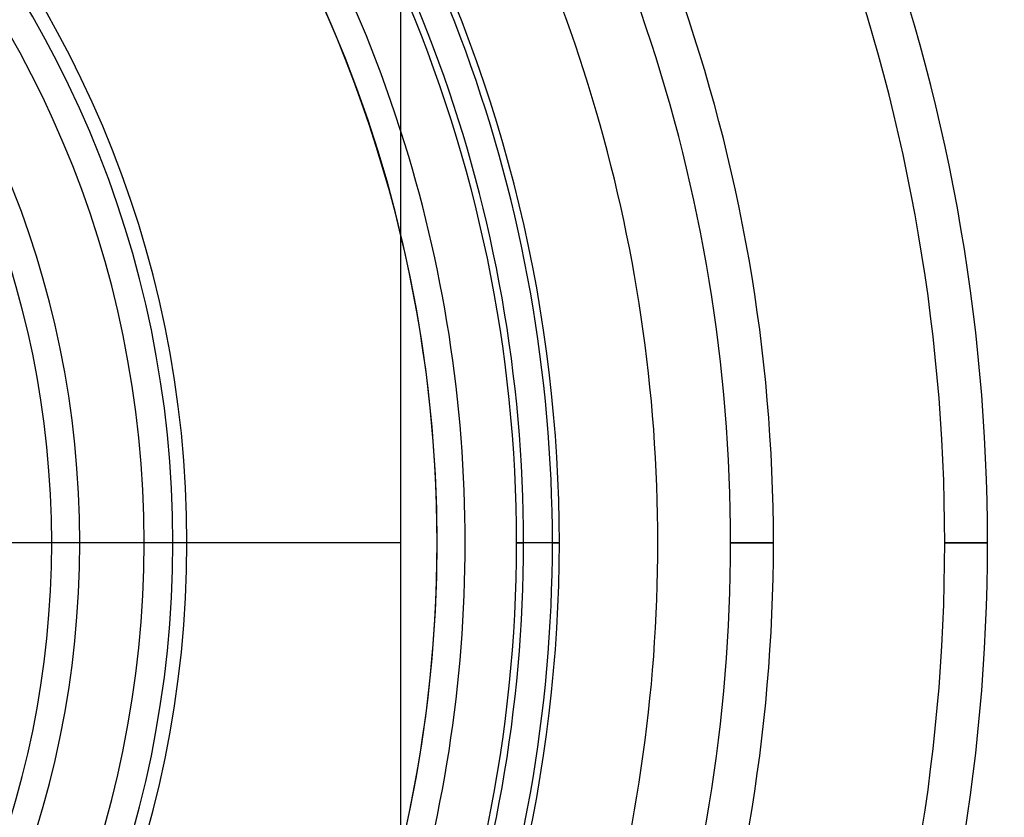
# Model space of a CAD drawing. Header units: millimetres. Extents: x -215 to 215, y -215 to 215.
# Tile 45 of 62: x 32 to 67, y -10 to 19. Entities that reach past the tile are written whole.
import ezdxf

# ---------------------------------------------------------------- set-up
doc = ezdxf.new("R2010")
doc.units = ezdxf.units.MM
doc.layers.add('MAIN-1', color=7, linetype='Continuous')
doc.layers.add('MAIN-2', color=7, linetype='Continuous')

msp = doc.modelspace()

# ---------------------------------------------------------------- linework, layer by layer
at = {"layer": 'MAIN-1'}
for p, q in [((45.75, 0), (45.75, 36.6)), ((51.393, 0), (49.867, 0)), ((59.018, 0), (57.492, 0)), ((66.642, 0), (65.117, 0)), ((45.75, 0), (-45.75, 0)), ((45.75, -36.6), (45.75, 0))]:
    msp.add_line(p, q, dxfattribs=at)
for radius, start, end in [(81.892, 0, 41.79744), (80.368, 0, 41.88923), (74.267, 0, 41.46822), (72.743, 0, 41.56797), (66.642, 0, 41.06354), (65.118, 0, 41.1728), (59.017, 0, 39.22091), (57.492, 0, 37.27331), (54.9, 0, 33.5573), (51.392, 0, 27.1006), (49.867, 0, 23.4466), (48.038, 0, 17.7528), (47.038, 346.5636, 13.4364), (59.017, 320.77909, 0), (57.492, 322.72669, 0), (49.867, 336.5534, 0), (51.392, 332.8994, 0), (54.9, 326.4427, 0), (65.118, 318.8272, 0), (66.642, 318.93646, 0), (72.743, 318.43203, 0), (74.267, 318.53178, 0), (80.368, 318.11077, 0), (81.892, 318.20256, 0), (48.038, 342.2472, 0)]:
    msp.add_arc((0, 0), radius, start, end, dxfattribs=at)
at = {"layer": 'MAIN-2'}
for p, q in [((34.313, 0), (34.313, 0)), ((38.125, 0), (38.125, 0)), ((38.125, 0), (38.125, 0)), ((49.867, 0), (50.115, 0)), ((51.145, 0), (51.393, 0)), ((54.9, 0), (54.9, 0)), ((57.492, 0), (59.018, 0)), ((65.117, 0), (66.642, 0)), ((36.6, 0), (36.6, 0)), ((48.037, 0), (48.037, 0)), ((48.037, 0), (48.037, 0))]:
    msp.add_line(p, q, dxfattribs=at)
for radius, start, end in [(162, 0, 180.00002), (153.5, 0, 89.99998), (152.5, 0, 89.99998), (47.038, 270, 90), (47.038, 13.4364, 76.5635), (48.038, 17.7528, 72.2472), (38.125, 0, 180), (37.625, 270, 90), (36.6, 0, 90), (34.312, 0, 180), (33.312, 270, 90), (51.145, 0, 40.0339), (50.115, 0, 39.9315), (162, 179.99998, 0), (38.125, 180, 0), (34.312, 180, 0), (153.5, 270.00002, 0), (152.5, 270.00002, 0), (50.115, 320.0685, 0), (51.145, 319.9661, 0), (36.6, 270, 0)]:
    msp.add_arc((0, 0), radius, start, end, dxfattribs=at)

doc.saveas('drawing.dxf')
